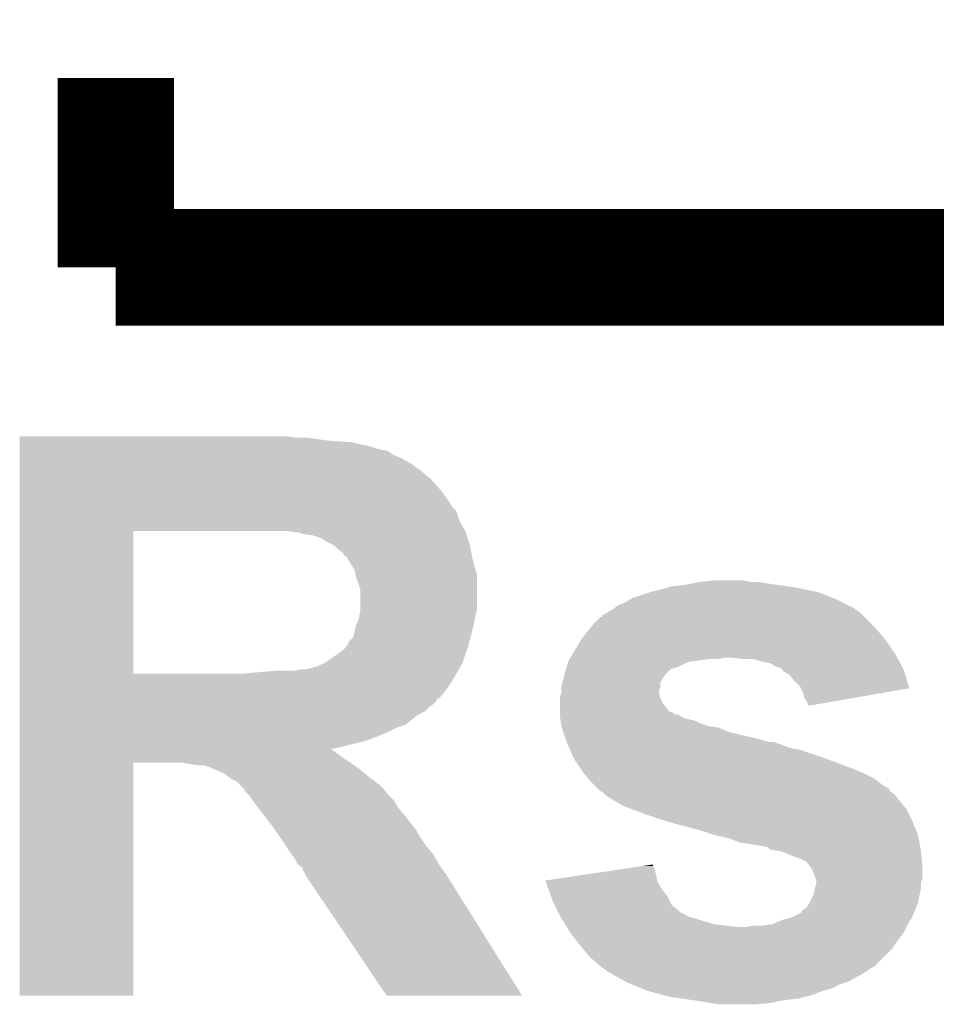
# Model space of a CAD drawing. Extents: x -1.3 to 24.2, y -3.9 to 39.3.
# Tile 13 of 38: x 12.9 to 14.5, y 4.3 to 6. Entities that reach past the tile are written whole.
import ezdxf

# ---------------------------------------------------------------- set-up
doc = ezdxf.new("R2010")
doc.units = 0
doc.layers.add('SOLIDSWITCH_7_CLICK_V100_GTO', color=14, linetype='CONTINUOUS')

msp = doc.modelspace()

# ---------------------------------------------------------------- linework, layer by layer
at = {"layer": 'SOLIDSWITCH_7_CLICK_V100_GTO', "const_width": 0.2032}
for points in [[(13.07084, 5.5626), (13.07084, 5.8928)], [(13.07084, 5.5626), (14.84884, 5.5626)]]:
    msp.add_lwpolyline(points, dxfattribs=at)
at = {"layer": 'SOLIDSWITCH_7_CLICK_V100_GTO'}
for points in [[(12.903222, 5.26542), (12.903224, 5.26796), (13.385802, 5.26542), (13.370562, 5.26796)], [(12.903222, 5.26034), (12.903222, 5.26542), (13.44168, 5.26034), (13.40612, 5.26542)], [(12.903222, 5.2578), (12.903222, 5.26034), (13.479782, 5.2578), (13.44168, 5.26034)], [(12.903222, 5.250178), (12.903222, 5.2578), (13.51534, 5.250178), (13.479782, 5.2578)], [(12.903222, 5.2451), (12.903222, 5.250178), (13.53058, 5.2451), (13.51534, 5.250178)], [(12.903222, 5.242556), (12.903222, 5.2451), (13.545824, 5.242556), (13.53058, 5.2451)], [(12.903222, 5.24002), (12.903222, 5.242556), (13.54836, 5.24002), (13.545824, 5.242556)], [(12.903222, 5.23494), (12.903222, 5.24002), (13.555978, 5.23494), (13.54836, 5.24002)], [(12.903222, 5.22986), (12.903222, 5.23494), (13.568682, 5.22986), (13.555978, 5.23494)], [(12.903222, 5.2197), (12.903222, 5.22986), (13.586462, 5.2197), (13.568682, 5.22986)], [(12.903222, 5.207), (12.903222, 5.2197), (13.60424, 5.207), (13.586462, 5.2197)], [(12.903222, 5.19176), (12.903222, 5.207), (13.622022, 5.19176), (13.60424, 5.207)], [(12.90322, 5.17144), (12.903222, 5.19176), (13.6398, 5.17144), (13.622022, 5.19176)], [(12.90322, 5.146038), (12.90322, 5.17144), (13.65758, 5.146038), (13.6398, 5.17144)], [(12.90322, 5.143494), (12.90322, 5.146038), (13.657596, 5.143494), (13.65758, 5.146038)], [(12.90322, 5.140954), (12.90322, 5.143494), (13.66266, 5.140954), (13.657596, 5.143494)], [(12.90322, 5.135878), (12.90322, 5.140954), (13.6652, 5.135878), (13.66266, 5.140954)], [(12.90322, 5.120638), (12.90322, 5.135878), (13.67028, 5.120638), (13.6652, 5.135878)], [(12.903218, 5.10286), (12.90322, 5.120638), (13.68044, 5.10286), (13.67028, 5.120638)], [(12.903212, 4.853962), (12.903218, 5.10284), (13.10132, 4.853962), (13.101322, 5.10284)], [(12.903218, 5.10284), (12.903218, 5.10286), (13.101322, 5.10284), (13.32484, 5.10286)], [(13.370572, 5.102858), (13.370562, 5.10286), (13.68044, 5.102858), (13.68044, 5.10286)], [(13.383262, 5.10032), (13.370572, 5.102858), (13.681286, 5.10032), (13.68044, 5.102858)], [(13.390884, 5.100318), (13.383262, 5.10032), (13.681288, 5.100318), (13.681286, 5.10032)], [(13.395964, 5.09778), (13.390884, 5.100318), (13.682134, 5.09778), (13.681288, 5.100318)], [(13.413742, 5.095238), (13.395964, 5.09778), (13.68298, 5.095238), (13.682134, 5.09778)], [(13.428982, 5.09016), (13.413742, 5.095238), (13.684674, 5.09016), (13.68298, 5.095238)], [(13.44168, 5.08254), (13.428982, 5.09016), (13.687214, 5.08254), (13.684674, 5.09016)], [(13.446762, 5.079998), (13.44168, 5.08254), (13.68806, 5.079998), (13.687214, 5.08254)], [(13.45184, 5.077458), (13.446762, 5.079998), (13.68857, 5.077458), (13.68806, 5.079998)], [(13.45946, 5.06984), (13.45184, 5.077458), (13.690092, 5.06984), (13.68857, 5.077458)], [(13.467082, 5.064754), (13.45946, 5.06984), (13.69111, 5.064754), (13.690092, 5.06984)], [(13.469634, 5.05968), (13.467082, 5.064754), (13.692124, 5.05968), (13.69111, 5.064754)], [(13.472164, 5.05967), (13.469634, 5.05968), (13.692126, 5.05967), (13.692124, 5.05968)], [(13.475208, 5.0546), (13.472164, 5.05967), (13.69314, 5.0546), (13.692126, 5.05967)], [(13.487402, 5.034278), (13.475208, 5.0546), (13.698682, 5.034278), (13.69314, 5.0546)], [(13.488926, 5.026658), (13.487402, 5.034278), (13.70076, 5.026658), (13.698682, 5.034278)], [(13.489942, 5.021578), (13.488926, 5.026658), (13.70076, 5.021578), (13.70076, 5.026658)], [(13.49502, 5.008878), (13.489942, 5.021578), (13.70076, 5.008878), (13.70076, 5.021578)], [(14.076678, 5.01142), (14.089378, 5.01396), (14.20622, 5.01142), (14.190982, 5.01396)], [(14.089378, 5.01396), (14.114778, 5.0165), (14.178282, 5.01396), (14.165582, 5.0165)], [(13.49756, 4.998718), (13.49502, 5.008878), (13.70076, 4.998718), (13.70076, 5.008878)], [(13.49756, 4.965698), (13.49756, 4.998718), (13.70076, 4.965698), (13.70076, 4.998718)], [(14.00302, 4.996178), (14.02334, 5.00126), (14.295122, 4.996178), (14.27141, 5.00126)], [(14.02334, 5.00126), (14.03223, 5.0038), (14.27141, 5.00126), (14.259558, 5.0038)], [(14.03223, 5.0038), (14.041122, 5.00634), (14.259558, 5.0038), (14.24178, 5.00634)], [(14.041122, 5.00634), (14.063978, 5.00888), (14.24178, 5.00634), (14.224, 5.00888)], [(14.063978, 5.00888), (14.076678, 5.01142), (14.224, 5.00888), (14.20622, 5.01142)], [(13.959842, 4.9784), (13.968306, 4.98348), (14.3383, 4.9784), (14.32814, 4.98348)], [(13.968306, 4.98348), (13.972538, 4.98602), (14.32814, 4.98348), (14.321536, 4.98602)], [(13.972538, 4.98602), (14.00302, 4.996178), (14.321536, 4.98602), (14.295122, 4.996178)], [(13.495864, 4.95554), (13.49756, 4.965698), (13.69822, 4.95554), (13.70076, 4.965698)], [(13.928086, 4.960618), (13.931902, 4.96316), (14.368782, 4.960618), (14.36497, 4.96316)], [(13.931902, 4.96316), (13.936974, 4.9657), (14.36497, 4.96316), (14.36116, 4.9657)], [(13.936974, 4.9657), (13.936978, 4.965702), (14.36116, 4.9657), (14.361158, 4.965702)], [(13.936978, 4.965702), (13.94036, 4.968238), (14.361158, 4.965702), (14.358618, 4.968238)], [(13.94036, 4.968238), (13.947138, 4.97332), (14.358618, 4.968238), (14.348458, 4.97332)], [(13.947138, 4.97332), (13.959842, 4.9784), (14.348458, 4.97332), (14.3383, 4.9784)], [(13.48994, 4.937758), (13.495018, 4.950458), (13.694662, 4.937758), (13.697202, 4.950458)], [(13.495018, 4.950458), (13.495864, 4.95554), (13.697202, 4.950458), (13.69822, 4.95554)], [(13.90396, 4.9403), (13.916664, 4.953), (14.3891, 4.9403), (14.3764, 4.953)], [(13.916664, 4.953), (13.9192, 4.953024), (14.3764, 4.953), (14.376376, 4.953024)], [(13.9192, 4.953024), (13.919216, 4.955546), (14.376376, 4.953024), (14.373854, 4.955546)], [(13.919216, 4.955546), (13.924282, 4.958082), (14.373854, 4.955546), (14.371318, 4.958082)], [(13.924282, 4.958082), (13.928086, 4.960618), (14.371318, 4.958082), (14.368782, 4.960618)], [(13.484856, 4.917438), (13.488034, 4.93014), (13.689674, 4.917438), (13.69314, 4.93014)], [(13.488034, 4.93014), (13.48994, 4.937758), (13.69314, 4.93014), (13.694662, 4.937758)], [(13.88364, 4.914902), (13.897864, 4.93268), (14.41196, 4.914902), (14.39672, 4.93268)], [(13.897864, 4.93268), (13.90396, 4.9403), (14.39672, 4.93268), (14.3891, 4.9403)], [(13.47724, 4.909814), (13.484856, 4.917438), (13.687596, 4.909814), (13.689674, 4.917438)], [(13.868398, 4.8895), (13.88364, 4.9149), (14.42974, 4.8895), (14.411962, 4.9149)], [(13.88364, 4.9149), (13.88364, 4.914902), (14.411962, 4.9149), (14.41196, 4.914902)], [(13.45946, 4.8895), (13.469618, 4.897118), (13.681286, 4.8895), (13.683826, 4.897118)], [(13.469618, 4.897118), (13.47343, 4.9022), (13.683826, 4.897118), (13.68552, 4.9022)], [(13.47343, 4.9022), (13.477236, 4.907274), (13.68552, 4.9022), (13.686902, 4.907274)], [(13.477236, 4.907274), (13.47724, 4.909814), (13.686902, 4.907274), (13.687596, 4.909814)], [(13.43406, 4.87172), (13.44168, 4.8768), (13.67536, 4.87172), (13.677052, 4.8768)], [(13.44168, 4.8768), (13.45946, 4.8895), (13.677052, 4.8768), (13.681286, 4.8895)], [(13.860016, 4.874258), (13.86078, 4.876802), (14.069058, 4.874258), (14.086858, 4.876802)], [(13.86078, 4.876802), (13.862302, 4.87934), (14.086858, 4.876802), (14.10462, 4.87934)], [(13.862302, 4.87934), (13.863826, 4.88188), (14.119858, 4.87934), (14.132558, 4.88188)], [(13.863826, 4.88188), (13.868398, 4.8895), (14.433898, 4.88188), (14.42974, 4.8895)], [(14.16558, 4.87934), (14.145258, 4.88188), (14.435284, 4.87934), (14.433898, 4.88188)], [(14.20114, 4.87426), (14.183358, 4.87934), (14.438054, 4.87426), (14.435284, 4.87934)], [(13.380718, 4.85902), (13.393418, 4.86156), (13.667952, 4.85902), (13.669434, 4.86156)], [(13.403578, 4.86156), (13.41374, 4.864102), (13.669434, 4.86156), (13.670916, 4.864102)], [(13.41374, 4.864102), (13.421358, 4.866638), (13.670916, 4.864102), (13.672396, 4.866638)], [(13.421358, 4.866638), (13.423894, 4.86664), (13.672396, 4.866638), (13.672396, 4.86664)], [(13.423894, 4.86664), (13.426438, 4.869176), (13.672396, 4.86664), (13.673876, 4.869176)], [(13.426438, 4.869176), (13.434054, 4.871718), (13.673876, 4.869176), (13.67536, 4.871718)], [(13.434054, 4.871718), (13.43406, 4.87172), (13.67536, 4.871718), (13.67536, 4.87172)], [(13.85316, 4.851398), (13.856206, 4.861556), (14.028418, 4.851398), (14.03858, 4.861556)], [(13.856206, 4.861556), (13.85773, 4.86664), (14.03858, 4.861556), (14.053818, 4.86664)], [(13.85773, 4.86664), (13.860016, 4.874258), (14.053818, 4.86664), (14.069058, 4.874258)], [(14.21384, 4.871722), (14.20114, 4.87426), (14.439438, 4.871722), (14.438054, 4.87426)], [(14.221456, 4.866642), (14.21384, 4.871722), (14.44221, 4.866642), (14.439438, 4.871722)], [(14.229078, 4.8641), (14.221456, 4.866642), (14.443596, 4.8641), (14.44221, 4.866642)], [(14.234144, 4.861566), (14.229078, 4.8641), (14.444978, 4.861566), (14.443596, 4.8641)], [(14.234146, 4.861558), (14.234144, 4.861566), (14.444982, 4.861558), (14.444978, 4.861566)], [(14.23416, 4.859032), (14.234146, 4.861558), (14.445758, 4.859032), (14.444982, 4.861558)], [(12.903212, 4.85394), (12.903212, 4.853962), (13.291822, 4.85394), (13.10132, 4.853962)], [(12.903212, 4.84124), (12.903212, 4.85394), (13.657582, 4.84124), (13.664988, 4.85394)], [(13.291822, 4.85394), (13.31976, 4.85648), (13.664988, 4.85394), (13.66647, 4.85648)], [(13.31976, 4.85648), (13.35024, 4.85902), (13.66647, 4.85648), (13.667952, 4.85902)], [(13.849984, 4.838698), (13.85316, 4.851398), (14.0208, 4.838698), (14.028418, 4.851398)], [(14.246856, 4.851402), (14.23416, 4.859032), (14.4481, 4.851402), (14.445758, 4.859032)], [(14.25448, 4.841242), (14.246856, 4.851402), (14.451216, 4.841242), (14.4481, 4.851402)], [(12.903212, 4.826), (12.903212, 4.84124), (13.64742, 4.826), (13.657582, 4.84124)], [(12.903212, 4.8133), (12.903212, 4.826), (13.63726, 4.8133), (13.64742, 4.826)], [(13.84808, 4.831082), (13.849984, 4.838698), (14.020798, 4.831082), (14.0208, 4.838698)], [(13.84808, 4.831078), (13.84808, 4.831082), (14.020798, 4.831078), (14.020798, 4.831082)], [(13.84808, 4.823456), (13.84808, 4.831078), (14.01826, 4.823456), (14.020798, 4.831078)], [(14.264638, 4.831078), (14.25448, 4.841242), (14.454336, 4.831078), (14.451216, 4.841242)], [(14.265912, 4.828536), (14.264638, 4.831078), (14.455114, 4.828536), (14.454336, 4.831078)], [(14.26972, 4.820922), (14.265912, 4.828536), (14.411306, 4.820922), (14.455114, 4.828536)], [(12.903212, 4.81076), (12.903212, 4.8133), (13.634716, 4.81076), (13.63726, 4.8133)], [(12.903212, 4.810744), (12.903212, 4.81076), (13.632174, 4.810744), (13.634716, 4.81076)], [(12.903212, 4.805682), (12.903212, 4.810744), (13.629638, 4.805682), (13.632174, 4.810744)], [(13.84554, 4.810758), (13.845542, 4.813302), (14.0208, 4.810758), (14.020164, 4.813302)], [(13.84554, 4.800602), (13.84554, 4.810758), (14.025882, 4.800602), (14.0208, 4.810758)], [(13.845542, 4.813302), (13.848078, 4.820918), (14.020164, 4.813302), (14.01826, 4.820918)], [(13.848078, 4.820918), (13.84808, 4.820924), (14.01826, 4.820918), (14.01826, 4.820924)], [(13.84808, 4.820924), (13.84808, 4.823456), (14.01826, 4.820924), (14.01826, 4.823456)], [(14.272258, 4.81076), (14.26972, 4.820922), (14.352838, 4.81076), (14.411306, 4.820922)], [(14.277338, 4.803142), (14.272258, 4.81076), (14.309008, 4.803142), (14.352838, 4.81076)], [(12.903212, 4.8006), (12.903212, 4.805682), (13.62456, 4.8006), (13.629638, 4.805682)], [(12.903212, 4.795518), (12.903212, 4.8006), (13.616938, 4.795518), (13.62456, 4.8006)], [(12.903212, 4.787898), (12.903212, 4.795518), (13.609316, 4.787898), (13.616938, 4.795518)], [(13.84554, 4.79552), (13.84554, 4.800602), (14.03096, 4.79552), (14.025882, 4.800602)], [(13.84554, 4.7879), (13.84554, 4.79552), (14.03605, 4.7879), (14.03096, 4.79552)], [(14.279874, 4.798078), (14.277338, 4.803142), (14.279874, 4.798078), (14.309008, 4.803142)], [(12.90321, 4.7752), (12.903212, 4.782818), (13.589, 4.7752), (13.599162, 4.782818)], [(12.90321, 4.76504), (12.90321, 4.7752), (13.5763, 4.76504), (13.589, 4.7752)], [(12.903212, 4.782818), (12.903212, 4.787898), (13.599162, 4.782818), (13.609316, 4.787898)], [(13.84554, 4.787898), (13.84554, 4.7879), (14.038584, 4.787898), (14.03605, 4.7879)], [(13.84554, 4.785358), (13.84554, 4.787898), (14.043658, 4.785358), (14.038584, 4.787898)], [(13.84554, 4.78282), (13.84554, 4.785358), (14.046204, 4.78282), (14.043658, 4.785358)], [(13.84554, 4.782816), (13.84554, 4.78282), (14.051286, 4.782816), (14.046204, 4.78282)], [(13.84554, 4.780282), (13.84554, 4.782816), (14.055088, 4.780282), (14.051286, 4.782816)], [(13.845904, 4.77774), (13.84554, 4.780282), (14.058898, 4.77774), (14.055088, 4.780282)], [(13.846266, 4.7752), (13.845904, 4.77774), (14.066522, 4.7752), (14.058898, 4.77774)], [(13.84663, 4.772658), (13.846266, 4.7752), (14.079222, 4.772658), (14.066522, 4.7752)], [(12.90321, 4.75996), (12.90321, 4.76504), (13.56106, 4.75996), (13.5763, 4.76504)], [(12.90321, 4.75234), (12.90321, 4.75996), (13.54582, 4.75234), (13.56106, 4.75996)], [(13.847356, 4.76758), (13.84663, 4.772658), (14.089382, 4.76758), (14.079222, 4.772658)], [(13.84808, 4.762502), (13.847356, 4.76758), (14.104616, 4.762502), (14.089382, 4.76758)], [(13.848082, 4.7625), (13.84808, 4.762502), (14.104622, 4.7625), (14.104616, 4.762502)], [(13.848928, 4.759958), (13.848082, 4.7625), (14.122402, 4.759958), (14.104622, 4.7625)], [(13.851468, 4.75234), (13.848928, 4.759958), (14.140182, 4.75234), (14.122402, 4.759958)], [(12.90321, 4.74472), (12.90321, 4.75234), (13.52804, 4.74472), (13.54582, 4.75234)], [(12.90321, 4.7371), (12.90321, 4.74472), (13.507718, 4.7371), (13.52804, 4.74472)], [(13.853162, 4.74726), (13.851468, 4.75234), (14.1605, 4.74726), (14.140182, 4.75234)], [(13.854854, 4.74218), (13.853162, 4.74726), (14.18336, 4.74218), (14.1605, 4.74726)], [(13.857394, 4.73456), (13.854854, 4.74218), (14.211302, 4.73456), (14.18336, 4.74218)], [(12.90321, 4.72694), (12.90321, 4.7371), (13.46708, 4.72694), (13.507718, 4.7371)], [(12.90321, 4.72186), (12.90321, 4.72694), (13.444438, 4.72186), (13.46708, 4.72694)], [(13.857396, 4.734558), (13.857394, 4.73456), (14.218922, 4.734558), (14.211302, 4.73456)], [(13.85824, 4.732022), (13.857396, 4.734558), (14.226532, 4.732022), (14.218922, 4.734558)], [(13.859396, 4.72948), (13.85824, 4.732022), (14.23416, 4.72948), (14.226532, 4.732022)], [(13.861706, 4.7244), (13.859396, 4.72948), (14.246862, 4.7244), (14.23416, 4.72948)], [(13.86286, 4.721858), (13.861706, 4.7244), (14.262102, 4.721858), (14.246862, 4.7244)], [(12.903208, 4.699), (12.90321, 4.70916), (13.47978, 4.699), (13.46454, 4.70916)], [(12.90321, 4.721856), (12.90321, 4.72186), (13.446766, 4.721856), (13.444438, 4.72186)], [(12.90321, 4.71678), (12.90321, 4.721856), (13.45438, 4.71678), (13.446766, 4.721856)], [(12.90321, 4.70916), (12.90321, 4.71678), (13.46454, 4.70916), (13.45438, 4.71678)], [(13.867476, 4.7117), (13.86286, 4.721858), (14.29258, 4.7117), (14.262102, 4.721858)], [(13.87094, 4.704078), (13.867476, 4.7117), (14.313922, 4.704078), (14.29258, 4.7117)], [(12.9032, 4.292624), (12.903208, 4.698976), (13.101296, 4.292624), (13.10132, 4.698976)], [(12.903208, 4.698976), (12.903208, 4.699), (13.10132, 4.698976), (13.182598, 4.699)], [(13.20038, 4.69646), (13.182598, 4.699), (13.483336, 4.69646), (13.47978, 4.699)], [(13.215618, 4.69392), (13.20038, 4.69646), (13.486892, 4.69392), (13.483336, 4.69646)], [(13.233398, 4.69138), (13.225776, 4.69392), (13.490448, 4.69138), (13.486892, 4.69392)], [(13.23848, 4.68884), (13.233398, 4.69138), (13.494004, 4.68884), (13.490448, 4.69138)], [(13.24483, 4.6863), (13.23848, 4.68884), (13.49756, 4.6863), (13.494004, 4.68884)], [(13.874326, 4.699), (13.87094, 4.704078), (14.32814, 4.699), (14.313922, 4.704078)], [(13.882794, 4.6863), (13.874326, 4.699), (14.36116, 4.6863), (14.32814, 4.699)], [(13.25118, 4.68376), (13.24483, 4.6863), (13.500608, 4.68376), (13.49756, 4.6863)], [(13.261338, 4.67868), (13.25118, 4.68376), (13.506704, 4.67868), (13.500608, 4.68376)], [(13.268116, 4.6736), (13.261338, 4.67868), (13.5128, 4.6736), (13.506704, 4.67868)], [(13.271502, 4.671062), (13.268116, 4.6736), (13.516186, 4.671062), (13.5128, 4.6736)], [(13.281656, 4.665982), (13.271502, 4.671062), (13.52296, 4.665982), (13.516186, 4.671062)], [(13.88618, 4.68122), (13.882794, 4.6863), (14.373014, 4.68122), (14.36116, 4.6863)], [(13.888358, 4.67868), (13.88618, 4.68122), (14.37894, 4.67868), (14.373014, 4.68122)], [(13.89489, 4.67106), (13.888358, 4.67868), (14.394178, 4.67106), (14.37894, 4.67868)], [(13.90142, 4.66344), (13.89489, 4.67106), (14.403706, 4.66344), (14.394178, 4.67106)], [(13.289278, 4.65836), (13.281656, 4.665982), (13.533122, 4.65836), (13.52296, 4.665982)], [(13.294358, 4.653278), (13.289278, 4.65836), (13.537478, 4.653278), (13.533122, 4.65836)], [(13.296898, 4.648204), (13.294358, 4.653278), (13.541826, 4.648204), (13.537478, 4.653278)], [(13.903962, 4.660898), (13.90142, 4.66344), (14.406882, 4.660898), (14.403706, 4.66344)], [(13.911586, 4.653274), (13.903962, 4.660898), (14.419582, 4.653274), (14.406882, 4.660898)], [(13.914118, 4.650742), (13.911586, 4.653274), (14.420852, 4.650742), (14.419582, 4.653274)], [(13.304518, 4.640582), (13.296898, 4.648204), (13.548358, 4.640582), (13.541826, 4.648204)], [(13.30452, 4.64058), (13.304518, 4.640582), (13.548358, 4.64058), (13.548358, 4.640582)], [(13.3096, 4.63296), (13.30452, 4.64058), (13.55598, 4.63296), (13.548358, 4.64058)], [(13.917928, 4.648202), (13.914118, 4.650742), (14.422124, 4.648202), (14.420852, 4.650742)], [(13.92174, 4.64566), (13.917928, 4.648202), (14.425934, 4.64566), (14.422124, 4.648202)], [(13.924282, 4.643118), (13.92174, 4.64566), (14.429742, 4.643118), (14.425934, 4.64566)], [(13.926818, 4.640582), (13.924282, 4.643118), (14.431644, 4.640582), (14.429742, 4.643118)], [(13.93952, 4.63296), (13.926818, 4.640582), (14.43736, 4.63296), (14.431644, 4.640582)], [(13.309602, 4.632958), (13.3096, 4.63296), (13.555982, 4.632958), (13.55598, 4.63296)], [(13.319126, 4.62026), (13.309602, 4.632958), (13.5636, 4.62026), (13.555982, 4.632958)], [(13.32484, 4.61264), (13.319126, 4.62026), (13.56995, 4.61264), (13.5636, 4.62026)], [(13.957298, 4.6228), (13.93952, 4.63296), (14.445826, 4.6228), (14.43736, 4.63296)], [(13.970858, 4.617716), (13.957298, 4.6228), (14.450062, 4.617716), (14.445826, 4.6228)], [(13.330768, 4.60502), (13.32484, 4.61264), (13.5763, 4.60502), (13.56995, 4.61264)], [(13.34262, 4.58978), (13.330768, 4.60502), (13.588154, 4.58978), (13.5763, 4.60502)], [(13.99794, 4.60756), (13.970858, 4.617716), (14.45514, 4.60756), (14.450062, 4.617716)], [(14.0208, 4.59994), (13.99794, 4.60756), (14.45895, 4.59994), (14.45514, 4.60756)], [(13.347956, 4.582158), (13.34262, 4.58978), (13.594082, 4.582158), (13.588154, 4.58978)], [(14.029268, 4.5974), (14.0208, 4.59994), (14.46022, 4.5974), (14.45895, 4.59994)], [(14.0462, 4.59232), (14.029268, 4.5974), (14.462252, 4.59232), (14.46022, 4.5974)], [(14.09446, 4.579618), (14.0462, 4.59232), (14.467334, 4.579618), (14.462252, 4.59232)], [(13.356844, 4.56946), (13.347956, 4.582158), (13.601698, 4.56946), (13.594082, 4.582158)], [(13.3604, 4.56438), (13.356844, 4.56946), (13.605086, 4.56438), (13.601698, 4.56946)], [(14.11732, 4.572002), (14.09446, 4.579618), (14.47038, 4.572002), (14.467334, 4.579618)], [(14.117338, 4.571998), (14.11732, 4.572002), (14.47038, 4.571998), (14.47038, 4.572002)], [(14.140178, 4.56692), (14.117338, 4.571998), (14.471304, 4.56692), (14.47038, 4.571998)], [(13.367174, 4.55422), (13.3604, 4.56438), (13.61186, 4.55422), (13.605086, 4.56438)], [(13.37564, 4.54152), (13.367174, 4.55422), (13.622444, 4.54152), (13.61186, 4.55422)], [(14.160496, 4.559302), (14.140178, 4.56692), (14.47269, 4.559302), (14.471304, 4.56692)], [(14.17828, 4.55676), (14.160496, 4.559302), (14.473152, 4.55676), (14.47269, 4.559302)], [(14.19352, 4.55422), (14.17828, 4.55676), (14.473614, 4.55422), (14.473152, 4.55676)], [(14.20622, 4.551682), (14.19352, 4.55422), (14.474076, 4.551682), (14.473614, 4.55422)], [(14.213834, 4.546604), (14.20622, 4.551682), (14.474998, 4.546604), (14.474076, 4.551682)], [(13.377546, 4.538978), (13.37564, 4.54152), (13.624562, 4.538978), (13.622444, 4.54152)], [(13.383258, 4.531358), (13.377546, 4.538978), (13.628916, 4.531358), (13.624562, 4.538978)], [(14.216378, 4.5466), (14.213834, 4.546604), (14.475, 4.5466), (14.474998, 4.546604)], [(14.231606, 4.544062), (14.216378, 4.5466), (14.47546, 4.544062), (14.475, 4.5466)], [(14.231618, 4.54406), (14.231606, 4.544062), (14.475462, 4.54406), (14.47546, 4.544062)], [(14.25702, 4.5339), (14.231618, 4.54406), (14.476308, 4.5339), (14.475462, 4.54406)], [(14.264638, 4.53136), (14.25702, 4.5339), (14.47652, 4.53136), (14.476308, 4.5339)], [(13.388338, 4.521206), (13.383258, 4.531358), (13.634716, 4.521206), (13.628916, 4.531358)], [(13.38835, 4.521198), (13.388338, 4.521206), (13.63472, 4.521198), (13.634716, 4.521206)], [(13.395956, 4.51612), (13.38835, 4.521198), (13.638348, 4.51612), (13.63472, 4.521198)], [(13.3985, 4.508504), (13.395956, 4.51612), (13.64379, 4.508504), (13.638348, 4.51612)], [(13.956968, 4.513578), (13.991158, 4.518656), (14.010642, 4.513578), (14.008102, 4.518656)], [(13.991158, 4.518656), (14.0081, 4.521172), (14.008102, 4.518656), (14.0081, 4.521172)], [(14.274796, 4.526282), (14.264638, 4.53136), (14.476942, 4.526282), (14.47652, 4.53136)], [(14.277338, 4.52374), (14.274796, 4.526282), (14.477154, 4.52374), (14.476942, 4.526282)], [(14.284958, 4.513582), (14.277338, 4.52374), (14.478, 4.513582), (14.477154, 4.52374)], [(13.401034, 4.505966), (13.3985, 4.508504), (13.645602, 4.505966), (13.64379, 4.508504)], [(13.40104, 4.503422), (13.401034, 4.505966), (13.64742, 4.503422), (13.645602, 4.505966)], [(13.401042, 4.50342), (13.40104, 4.503422), (13.64742, 4.50342), (13.64742, 4.503422)], [(13.414752, 4.4831), (13.401042, 4.50342), (13.66012, 4.4831), (13.64742, 4.50342)], [(13.820166, 4.49326), (13.888574, 4.50342), (14.015212, 4.49326), (14.01318, 4.50342)], [(13.888574, 4.50342), (13.956968, 4.513578), (14.01318, 4.50342), (14.010642, 4.513578)], [(14.29004, 4.50088), (14.284958, 4.513582), (14.477998, 4.50088), (14.478, 4.513582)], [(14.291734, 4.495796), (14.29004, 4.50088), (14.477998, 4.495796), (14.477998, 4.50088)], [(13.543278, 4.292608), (13.414752, 4.4831), (13.779452, 4.292608), (13.66012, 4.4831)], [(13.821074, 4.490718), (13.820166, 4.49326), (14.01572, 4.490718), (14.015212, 4.49326)], [(13.8256, 4.47802), (13.821074, 4.490718), (14.02334, 4.47802), (14.01572, 4.490718)], [(14.290674, 4.480558), (14.29258, 4.488182), (14.47546, 4.480558), (14.47546, 4.488182)], [(14.292578, 4.493262), (14.291734, 4.495796), (14.47673, 4.493262), (14.477998, 4.495796)], [(14.29258, 4.490716), (14.292578, 4.493262), (14.47546, 4.490716), (14.47673, 4.493262)], [(14.29258, 4.488182), (14.29258, 4.490716), (14.47546, 4.488182), (14.47546, 4.490716)], [(13.830126, 4.465318), (13.8256, 4.47802), (14.033502, 4.465318), (14.02334, 4.47802)], [(13.83284, 4.457702), (13.830126, 4.465318), (14.037312, 4.457702), (14.033502, 4.465318)], [(14.281148, 4.455158), (14.287502, 4.467862), (14.470378, 4.455158), (14.472918, 4.467862)], [(14.287502, 4.467862), (14.290674, 4.480558), (14.472918, 4.467862), (14.47546, 4.480558)], [(13.836652, 4.45008), (13.83284, 4.457702), (14.041124, 4.45008), (14.037312, 4.457702)], [(13.841732, 4.43992), (13.836652, 4.45008), (14.05382, 4.43992), (14.041124, 4.45008)], [(14.274798, 4.445004), (14.27988, 4.452622), (14.466316, 4.445004), (14.469362, 4.452622)], [(14.27988, 4.452622), (14.281148, 4.455158), (14.469362, 4.452622), (14.470378, 4.455158)], [(13.843002, 4.437378), (13.841732, 4.43992), (14.056364, 4.437378), (14.05382, 4.43992)], [(13.846812, 4.429758), (13.843002, 4.437378), (14.071602, 4.429758), (14.056364, 4.437378)], [(14.25194, 4.42976), (14.26718, 4.437396), (14.46022, 4.42976), (14.463274, 4.437396)], [(14.26718, 4.437396), (14.267186, 4.439926), (14.463274, 4.437396), (14.464286, 4.439926)], [(14.267186, 4.439926), (14.269724, 4.442462), (14.464286, 4.439926), (14.4653, 4.442462)], [(14.269724, 4.442462), (14.274798, 4.445004), (14.4653, 4.442462), (14.466316, 4.445004)], [(13.84808, 4.427222), (13.846812, 4.429758), (14.08175, 4.427222), (14.071602, 4.429758)], [(13.848082, 4.42722), (13.84808, 4.427222), (14.081758, 4.42722), (14.08175, 4.427222)], [(13.851314, 4.42214), (13.848082, 4.42722), (14.097, 4.42214), (14.081758, 4.42722)], [(13.854548, 4.41706), (13.851314, 4.42214), (14.114782, 4.41706), (14.097, 4.42214)], [(13.856164, 4.41452), (13.854548, 4.41706), (14.1351, 4.41452), (14.114782, 4.41706)], [(13.85778, 4.41198), (13.856164, 4.41452), (14.157962, 4.41198), (14.1351, 4.41452)], [(14.168122, 4.41198), (14.183362, 4.41452), (14.450058, 4.41198), (14.451328, 4.41452)], [(14.1986, 4.41452), (14.216368, 4.41706), (14.451328, 4.41452), (14.4526, 4.41706)], [(14.216368, 4.41706), (14.216382, 4.417062), (14.4526, 4.41706), (14.4526, 4.417062)], [(14.216382, 4.417062), (14.23416, 4.424682), (14.4526, 4.417062), (14.457172, 4.424682)], [(14.23416, 4.424682), (14.251932, 4.429758), (14.457172, 4.424682), (14.46022, 4.429758)], [(14.251932, 4.429758), (14.25194, 4.42976), (14.46022, 4.429758), (14.46022, 4.42976)], [(13.864244, 4.401822), (13.85778, 4.41198), (14.44498, 4.401822), (14.450058, 4.41198)], [(13.86586, 4.39928), (13.864244, 4.401822), (14.442946, 4.39928), (14.44498, 4.401822)], [(13.873762, 4.38912), (13.86586, 4.39928), (14.43482, 4.38912), (14.442946, 4.39928)], [(13.88364, 4.376418), (13.873762, 4.38912), (14.42635, 4.376418), (14.43482, 4.38912)], [(13.885818, 4.373878), (13.88364, 4.376418), (14.424658, 4.373878), (14.42635, 4.376418)], [(13.898878, 4.35864), (13.885818, 4.373878), (14.409418, 4.35864), (14.424658, 4.373878)], [(13.91412, 4.34594), (13.898878, 4.35864), (14.396718, 4.34594), (14.409418, 4.35864)], [(13.916666, 4.343398), (13.91412, 4.34594), (14.394176, 4.343398), (14.396718, 4.34594)], [(13.919202, 4.340862), (13.916666, 4.343398), (14.389104, 4.340862), (14.394176, 4.343398)], [(13.91921, 4.340858), (13.919202, 4.340862), (14.389098, 4.340858), (14.389104, 4.340862)], [(13.924276, 4.338322), (13.91921, 4.340858), (14.385292, 4.338322), (14.389098, 4.340858)], [(13.926822, 4.335782), (13.924276, 4.338322), (14.381482, 4.335782), (14.385292, 4.338322)], [(13.935714, 4.3307), (13.926822, 4.335782), (14.373858, 4.3307), (14.381482, 4.335782)], [(13.944602, 4.32562), (13.935714, 4.3307), (14.363702, 4.32562), (14.373858, 4.3307)], [(13.957934, 4.318), (13.944602, 4.32562), (14.351002, 4.318), (14.363702, 4.32562)], [(13.962378, 4.31546), (13.957934, 4.318), (14.34338, 4.31546), (14.351002, 4.318)], [(13.96873, 4.31292), (13.962378, 4.31546), (14.33576, 4.31292), (14.34338, 4.31546)], [(13.987788, 4.305298), (13.96873, 4.31292), (14.320518, 4.305298), (14.33576, 4.31292)], [(13.101296, 4.2926), (12.9032, 4.292624), (13.101296, 4.2926), (13.101296, 4.292624)], [(13.779456, 4.2926), (13.543278, 4.292608), (13.779456, 4.2926), (13.779452, 4.292608)], [(14.000478, 4.300222), (13.987788, 4.305298), (14.302746, 4.300222), (14.320518, 4.305298)], [(14.000486, 4.30022), (14.000478, 4.300222), (14.30274, 4.30022), (14.302746, 4.300222)], [(14.029056, 4.2926), (14.000486, 4.30022), (14.282418, 4.2926), (14.30274, 4.30022)], [(14.038578, 4.29006), (14.029056, 4.2926), (14.272258, 4.29006), (14.282418, 4.2926)], [(14.05636, 4.28752), (14.038578, 4.29006), (14.262098, 4.28752), (14.272258, 4.29006)], [(14.07414, 4.28498), (14.05636, 4.28752), (14.239242, 4.28498), (14.262098, 4.28752)], [(14.09192, 4.28244), (14.07414, 4.28498), (14.22654, 4.28244), (14.239242, 4.28498)], [(14.10716, 4.2799), (14.09192, 4.28244), (14.21384, 4.2799), (14.22654, 4.28244)], [(14.122398, 4.27736), (14.10716, 4.2799), (14.185902, 4.27736), (14.21384, 4.2799)]]:
    msp.add_solid(points, dxfattribs=at)

doc.saveas('drawing.dxf')
